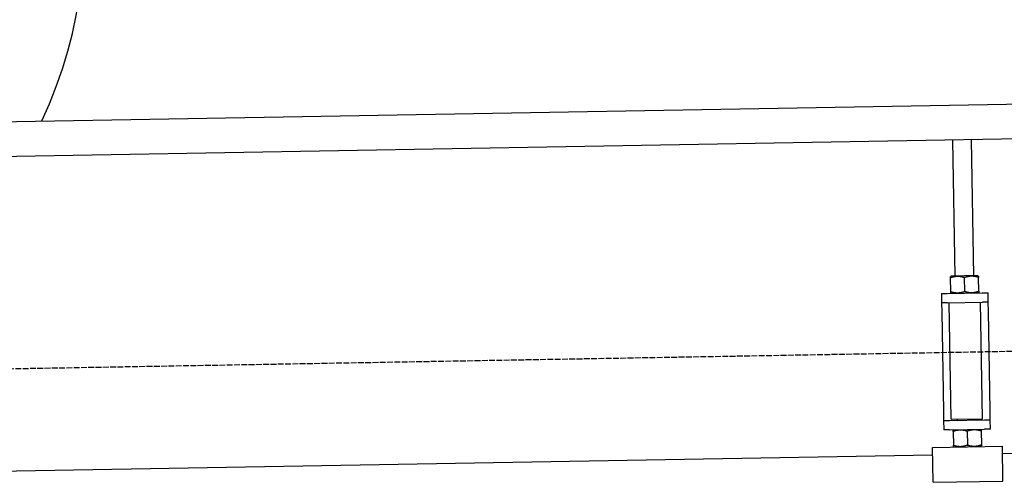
# Model space of a CAD drawing. Extents: x 1073 to 6773, y 5991 to 11616.
# Tile 42 of 58: x 5153 to 5998, y 8047 to 8444. Entities that reach past the tile are written whole.
import ezdxf

# ---------------------------------------------------------------- set-up
doc = ezdxf.new("R2010")
doc.units = 0
doc.linetypes.add('GEN3', pattern=[6.25, 5, -1.25])
doc.layers.get('0').update_dxf_attribs({"linetype": 'CONTINUOUS'})
doc.layers.add('3', color=6, linetype='GEN3')
doc.layers.add('CAR', color=10, linetype='CONTINUOUS')

msp = doc.modelspace()

# ---------------------------------------------------------------- linework, layer by layer
for p, q in [((4651.05, 8348.01), (6015.84, 8371.83)), ((6011.36, 8341.75), (4656.57, 8318.1)), ((5955.41, 8224.06), (5953.37, 8340.74)), ((5971.41, 8224.34), (5969.37, 8341.02)), ((5952.16, 8224), (5951.42, 8223.55)), ((5974.66, 8224.39), (5952.16, 8224)), ((5974.66, 8224.39), (5975.41, 8223.97)), ((5951.64, 8210.69), (5951.44, 8222.48)), ((5963.64, 8210.9), (5963.43, 8222.69)), ((5975.64, 8211.11), (5975.43, 8222.9)), ((5943.67, 8209.05), (5948.67, 8209.14)), ((5943.67, 8209.05), (5943.81, 8201.05)), ((5948.67, 8209.14), (5978.66, 8209.66)), ((5952.42, 8209.2), (5951.66, 8209.62)), ((5974.91, 8209.59), (5975.66, 8210.04)), ((5978.66, 8209.66), (5983.66, 8209.75)), ((5983.8, 8201.75), (5983.66, 8209.75)), ((5948.81, 8201.14), (5943.81, 8201.05)), ((5943.81, 8201.05), (5943.95, 8193.05)), ((5948.81, 8201.14), (5978.8, 8201.66)), ((5952.1, 8101.18), (5950.36, 8201.16)), ((5979, 8101.65), (5977.25, 8201.63)), ((5983.8, 8201.75), (5978.8, 8201.66)), ((5983.94, 8193.75), (5983.8, 8201.75)), ((5943.95, 8193.05), (5945.43, 8108.06)), ((5985.43, 8108.76), (5983.94, 8193.75)), ((5945.43, 8108.06), (5945.57, 8100.07)), ((5985.57, 8100.76), (5985.43, 8108.76)), ((5945.57, 8100.07), (5950.57, 8100.15)), ((5945.57, 8100.07), (5945.71, 8092.07)), ((5950.57, 8100.15), (5980.57, 8100.68)), ((5952.1, 8101.18), (5979, 8101.65)), ((5957.57, 8100.28), (5957.55, 8101.28)), ((5973.57, 8100.55), (5973.55, 8101.55)), ((5980.57, 8100.68), (5985.57, 8100.76)), ((5985.71, 8092.77), (5985.57, 8100.76)), ((5950.71, 8092.15), (5945.71, 8092.07)), ((5950.71, 8092.15), (5980.71, 8092.68)), ((5954.46, 8092.22), (5953.72, 8091.77)), ((5953.74, 8090.7), (5953.94, 8078.91)), ((5965.73, 8090.91), (5965.94, 8079.12)), ((5976.96, 8092.61), (5977.71, 8092.19)), ((5977.73, 8091.12), (5977.94, 8079.33)), ((5985.71, 8092.77), (5980.71, 8092.68)), ((5935.97, 8077.09), (5995.96, 8078.14)), ((5936.5, 8047.1), (5935.97, 8077.09)), ((5954.72, 8077.42), (5953.96, 8077.84)), ((5977.22, 8077.81), (5977.96, 8078.26)), ((5996.49, 8048.15), (5995.96, 8078.14)), ((6241.04, 8075.72), (5996.08, 8071.44)), ((5936.09, 8070.4), (4741.27, 8049.54)), ((5936.5, 8047.1), (5996.49, 8048.15))]:
    msp.add_line(p, q)
for points in [[(5951.44, 8222.48, 0), (5951.44, 8222.51, 0), (5951.44, 8222.53, 0), (5951.44, 8222.55, 0), (5951.43, 8222.58, 0), (5951.43, 8222.6, 0), (5951.43, 8222.62, 0), (5951.43, 8222.64, 0), (5951.43, 8222.67, 0), (5951.43, 8222.69, 0), (5951.43, 8222.71, 0), (5951.43, 8222.73, 0), (5951.43, 8222.75, 0), (5951.43, 8222.77, 0), (5951.43, 8222.79, 0), (5951.43, 8222.81, 0), (5951.43, 8222.83, 0), (5951.43, 8222.85, 0), (5951.43, 8222.87, 0), (5951.43, 8222.89, 0), (5951.43, 8222.9, 0), (5951.43, 8222.92, 0), (5951.43, 8222.94, 0), (5951.43, 8222.96, 0), (5951.43, 8222.98, 0), (5951.43, 8222.99, 0), (5951.43, 8223.01, 0), (5951.43, 8223.02, 0), (5951.43, 8223.04, 0), (5951.43, 8223.06, 0), (5951.43, 8223.07, 0), (5951.43, 8223.09, 0), (5951.43, 8223.1, 0), (5951.43, 8223.12, 0), (5951.43, 8223.13, 0), (5951.42, 8223.15, 0), (5951.42, 8223.16, 0), (5951.42, 8223.17, 0), (5951.42, 8223.19, 0), (5951.42, 8223.2, 0), (5951.42, 8223.21, 0), (5951.42, 8223.22, 0), (5951.42, 8223.24, 0), (5951.42, 8223.25, 0), (5951.42, 8223.26, 0), (5951.42, 8223.27, 0), (5951.42, 8223.28, 0), (5951.42, 8223.3, 0), (5951.42, 8223.31, 0), (5951.42, 8223.32, 0), (5951.42, 8223.33, 0), (5951.42, 8223.34, 0), (5951.42, 8223.35, 0), (5951.42, 8223.36, 0), (5951.42, 8223.37, 0), (5951.42, 8223.38, 0), (5951.42, 8223.38, 0), (5951.42, 8223.39, 0), (5951.42, 8223.4, 0), (5951.42, 8223.41, 0), (5951.42, 8223.42, 0), (5951.42, 8223.43, 0), (5951.42, 8223.43, 0), (5951.42, 8223.44, 0), (5951.42, 8223.45, 0), (5951.42, 8223.45, 0), (5951.42, 8223.46, 0), (5951.42, 8223.47, 0), (5951.42, 8223.47, 0), (5951.42, 8223.48, 0), (5951.42, 8223.48, 0), (5951.42, 8223.49, 0), (5951.42, 8223.5, 0), (5951.42, 8223.5, 0), (5951.42, 8223.51, 0), (5951.42, 8223.51, 0), (5951.42, 8223.51, 0), (5951.42, 8223.52, 0), (5951.42, 8223.52, 0), (5951.42, 8223.53, 0), (5951.42, 8223.53, 0), (5951.42, 8223.53, 0), (5951.42, 8223.54, 0), (5951.42, 8223.54, 0), (5951.42, 8223.54, 0), (5951.42, 8223.54, 0), (5951.42, 8223.54, 0), (5951.42, 8223.55, 0), (5951.42, 8223.55, 0), (5951.42, 8223.55, 0), (5951.42, 8223.55, 0), (5951.42, 8223.55, 0), (5951.42, 8223.55, 0), (5951.42, 8223.55, 0), (5951.42, 8223.55, 0), (5951.42, 8223.55, 0)], [(5963.43, 8222.69, 0), (5963.29, 8222.74, 0), (5963.14, 8222.78, 0), (5963, 8222.82, 0), (5962.86, 8222.87, 0), (5962.72, 8222.91, 0), (5962.58, 8222.95, 0), (5962.44, 8222.98, 0), (5962.3, 8223.02, 0), (5962.17, 8223.06, 0), (5962.03, 8223.09, 0), (5961.9, 8223.12, 0), (5961.76, 8223.16, 0), (5961.63, 8223.19, 0), (5961.5, 8223.22, 0), (5961.37, 8223.25, 0), (5961.24, 8223.27, 0), (5961.11, 8223.3, 0), (5960.98, 8223.33, 0), (5960.85, 8223.35, 0), (5960.73, 8223.37, 0), (5960.6, 8223.4, 0), (5960.47, 8223.42, 0), (5960.35, 8223.44, 0), (5960.23, 8223.46, 0), (5960.1, 8223.48, 0), (5959.98, 8223.5, 0), (5959.86, 8223.51, 0), (5959.73, 8223.53, 0), (5959.61, 8223.54, 0), (5959.49, 8223.56, 0), (5959.37, 8223.57, 0), (5959.25, 8223.58, 0), (5959.13, 8223.6, 0), (5959.01, 8223.61, 0), (5958.89, 8223.62, 0), (5958.77, 8223.62, 0), (5958.65, 8223.63, 0), (5958.53, 8223.64, 0), (5958.42, 8223.64, 0), (5958.3, 8223.65, 0), (5958.18, 8223.65, 0), (5958.06, 8223.66, 0), (5957.94, 8223.66, 0), (5957.83, 8223.66, 0), (5957.71, 8223.66, 0), (5957.59, 8223.66, 0), (5957.48, 8223.66, 0), (5957.36, 8223.66, 0), (5957.24, 8223.65, 0), (5957.12, 8223.65, 0), (5957.01, 8223.65, 0), (5956.89, 8223.64, 0), (5956.77, 8223.63, 0), (5956.65, 8223.63, 0), (5956.54, 8223.62, 0), (5956.42, 8223.61, 0), (5956.3, 8223.6, 0), (5956.18, 8223.59, 0), (5956.06, 8223.58, 0), (5955.95, 8223.56, 0), (5955.83, 8223.55, 0), (5955.71, 8223.54, 0), (5955.59, 8223.52, 0), (5955.47, 8223.5, 0), (5955.35, 8223.49, 0), (5955.23, 8223.47, 0), (5955.11, 8223.45, 0), (5954.98, 8223.43, 0), (5954.86, 8223.41, 0), (5954.74, 8223.38, 0), (5954.62, 8223.36, 0), (5954.49, 8223.34, 0), (5954.37, 8223.31, 0), (5954.24, 8223.29, 0), (5954.12, 8223.26, 0), (5953.99, 8223.23, 0), (5953.87, 8223.2, 0), (5953.74, 8223.17, 0), (5953.61, 8223.14, 0), (5953.48, 8223.11, 0), (5953.35, 8223.07, 0), (5953.22, 8223.04, 0), (5953.09, 8223, 0), (5952.96, 8222.97, 0), (5952.83, 8222.93, 0), (5952.69, 8222.89, 0), (5952.56, 8222.85, 0), (5952.42, 8222.81, 0), (5952.28, 8222.77, 0), (5952.15, 8222.72, 0), (5952.01, 8222.68, 0), (5951.87, 8222.63, 0), (5951.72, 8222.58, 0), (5951.58, 8222.53, 0), (5951.44, 8222.48, 0)], [(5975.43, 8222.9, 0), (5975.29, 8222.95, 0), (5975.14, 8222.99, 0), (5975, 8223.03, 0), (5974.86, 8223.08, 0), (5974.72, 8223.12, 0), (5974.58, 8223.15, 0), (5974.44, 8223.19, 0), (5974.3, 8223.23, 0), (5974.16, 8223.26, 0), (5974.03, 8223.3, 0), (5973.89, 8223.33, 0), (5973.76, 8223.36, 0), (5973.63, 8223.4, 0), (5973.5, 8223.43, 0), (5973.37, 8223.45, 0), (5973.24, 8223.48, 0), (5973.11, 8223.51, 0), (5972.98, 8223.54, 0), (5972.85, 8223.56, 0), (5972.72, 8223.58, 0), (5972.6, 8223.61, 0), (5972.47, 8223.63, 0), (5972.35, 8223.65, 0), (5972.22, 8223.67, 0), (5972.1, 8223.69, 0), (5971.98, 8223.71, 0), (5971.85, 8223.72, 0), (5971.73, 8223.74, 0), (5971.61, 8223.75, 0), (5971.49, 8223.77, 0), (5971.37, 8223.78, 0), (5971.25, 8223.79, 0), (5971.13, 8223.8, 0), (5971.01, 8223.81, 0), (5970.89, 8223.82, 0), (5970.77, 8223.83, 0), (5970.65, 8223.84, 0), (5970.53, 8223.85, 0), (5970.41, 8223.85, 0), (5970.3, 8223.86, 0), (5970.18, 8223.86, 0), (5970.06, 8223.87, 0), (5969.94, 8223.87, 0), (5969.83, 8223.87, 0), (5969.71, 8223.87, 0), (5969.59, 8223.87, 0), (5969.47, 8223.87, 0), (5969.36, 8223.87, 0), (5969.24, 8223.86, 0), (5969.12, 8223.86, 0), (5969, 8223.86, 0), (5968.89, 8223.85, 0), (5968.77, 8223.84, 0), (5968.65, 8223.84, 0), (5968.53, 8223.83, 0), (5968.42, 8223.82, 0), (5968.3, 8223.81, 0), (5968.18, 8223.8, 0), (5968.06, 8223.79, 0), (5967.94, 8223.77, 0), (5967.82, 8223.76, 0), (5967.71, 8223.74, 0), (5967.59, 8223.73, 0), (5967.47, 8223.71, 0), (5967.35, 8223.7, 0), (5967.23, 8223.68, 0), (5967.1, 8223.66, 0), (5966.98, 8223.64, 0), (5966.86, 8223.62, 0), (5966.74, 8223.59, 0), (5966.62, 8223.57, 0), (5966.49, 8223.55, 0), (5966.37, 8223.52, 0), (5966.24, 8223.5, 0), (5966.12, 8223.47, 0), (5965.99, 8223.44, 0), (5965.87, 8223.41, 0), (5965.74, 8223.38, 0), (5965.61, 8223.35, 0), (5965.48, 8223.32, 0), (5965.35, 8223.28, 0), (5965.22, 8223.25, 0), (5965.09, 8223.21, 0), (5964.96, 8223.18, 0), (5964.82, 8223.14, 0), (5964.69, 8223.1, 0), (5964.56, 8223.06, 0), (5964.42, 8223.02, 0), (5964.28, 8222.97, 0), (5964.14, 8222.93, 0), (5964, 8222.89, 0), (5963.86, 8222.84, 0), (5963.72, 8222.79, 0), (5963.58, 8222.74, 0), (5963.43, 8222.69, 0)], [(5975.41, 8223.97, 0), (5975.41, 8223.97, 0), (5975.41, 8223.97, 0), (5975.41, 8223.97, 0), (5975.41, 8223.97, 0), (5975.41, 8223.97, 0), (5975.41, 8223.97, 0), (5975.41, 8223.97, 0), (5975.41, 8223.97, 0), (5975.41, 8223.96, 0), (5975.41, 8223.96, 0), (5975.41, 8223.96, 0), (5975.41, 8223.96, 0), (5975.41, 8223.95, 0), (5975.41, 8223.95, 0), (5975.41, 8223.95, 0), (5975.41, 8223.94, 0), (5975.41, 8223.94, 0), (5975.41, 8223.94, 0), (5975.41, 8223.93, 0), (5975.41, 8223.93, 0), (5975.41, 8223.92, 0), (5975.42, 8223.92, 0), (5975.42, 8223.91, 0), (5975.42, 8223.91, 0), (5975.42, 8223.9, 0), (5975.42, 8223.9, 0), (5975.42, 8223.89, 0), (5975.42, 8223.89, 0), (5975.42, 8223.88, 0), (5975.42, 8223.87, 0), (5975.42, 8223.87, 0), (5975.42, 8223.86, 0), (5975.42, 8223.85, 0), (5975.42, 8223.84, 0), (5975.42, 8223.84, 0), (5975.42, 8223.83, 0), (5975.42, 8223.82, 0), (5975.42, 8223.81, 0), (5975.42, 8223.8, 0), (5975.42, 8223.79, 0), (5975.42, 8223.78, 0), (5975.42, 8223.78, 0), (5975.42, 8223.77, 0), (5975.42, 8223.76, 0), (5975.42, 8223.75, 0), (5975.42, 8223.74, 0), (5975.42, 8223.72, 0), (5975.42, 8223.71, 0), (5975.42, 8223.7, 0), (5975.42, 8223.69, 0), (5975.42, 8223.68, 0), (5975.42, 8223.67, 0), (5975.42, 8223.66, 0), (5975.42, 8223.64, 0), (5975.42, 8223.63, 0), (5975.42, 8223.62, 0), (5975.42, 8223.61, 0), (5975.42, 8223.59, 0), (5975.42, 8223.58, 0), (5975.42, 8223.56, 0), (5975.42, 8223.55, 0), (5975.42, 8223.54, 0), (5975.42, 8223.52, 0), (5975.42, 8223.51, 0), (5975.42, 8223.49, 0), (5975.42, 8223.48, 0), (5975.42, 8223.46, 0), (5975.42, 8223.44, 0), (5975.42, 8223.43, 0), (5975.42, 8223.41, 0), (5975.42, 8223.39, 0), (5975.42, 8223.38, 0), (5975.42, 8223.36, 0), (5975.43, 8223.34, 0), (5975.43, 8223.32, 0), (5975.43, 8223.31, 0), (5975.43, 8223.29, 0), (5975.43, 8223.27, 0), (5975.43, 8223.25, 0), (5975.43, 8223.23, 0), (5975.43, 8223.21, 0), (5975.43, 8223.19, 0), (5975.43, 8223.17, 0), (5975.43, 8223.15, 0), (5975.43, 8223.13, 0), (5975.43, 8223.11, 0), (5975.43, 8223.09, 0), (5975.43, 8223.06, 0), (5975.43, 8223.04, 0), (5975.43, 8223.02, 0), (5975.43, 8223, 0), (5975.43, 8222.97, 0), (5975.43, 8222.95, 0), (5975.43, 8222.93, 0), (5975.43, 8222.9, 0)], [(5951.64, 8210.69, 0), (5951.79, 8210.65, 0), (5951.93, 8210.6, 0), (5952.08, 8210.56, 0), (5952.22, 8210.52, 0), (5952.36, 8210.48, 0), (5952.5, 8210.44, 0), (5952.64, 8210.4, 0), (5952.77, 8210.37, 0), (5952.91, 8210.33, 0), (5953.05, 8210.3, 0), (5953.18, 8210.26, 0), (5953.31, 8210.23, 0), (5953.45, 8210.2, 0), (5953.58, 8210.17, 0), (5953.71, 8210.14, 0), (5953.84, 8210.11, 0), (5953.97, 8210.09, 0), (5954.1, 8210.06, 0), (5954.22, 8210.03, 0), (5954.35, 8210.01, 0), (5954.48, 8209.99, 0), (5954.6, 8209.97, 0), (5954.73, 8209.95, 0), (5954.85, 8209.93, 0), (5954.98, 8209.91, 0), (5955.1, 8209.89, 0), (5955.22, 8209.87, 0), (5955.34, 8209.86, 0), (5955.46, 8209.84, 0), (5955.59, 8209.83, 0), (5955.71, 8209.81, 0), (5955.83, 8209.8, 0), (5955.95, 8209.79, 0), (5956.07, 8209.78, 0), (5956.19, 8209.77, 0), (5956.31, 8209.76, 0), (5956.42, 8209.75, 0), (5956.54, 8209.75, 0), (5956.66, 8209.74, 0), (5956.78, 8209.74, 0), (5956.9, 8209.73, 0), (5957.01, 8209.73, 0), (5957.13, 8209.73, 0), (5957.25, 8209.72, 0), (5957.37, 8209.72, 0), (5957.48, 8209.72, 0), (5957.6, 8209.73, 0), (5957.72, 8209.73, 0), (5957.84, 8209.73, 0), (5957.95, 8209.73, 0), (5958.07, 8209.74, 0), (5958.19, 8209.74, 0), (5958.31, 8209.75, 0), (5958.42, 8209.76, 0), (5958.54, 8209.77, 0), (5958.66, 8209.78, 0), (5958.78, 8209.79, 0), (5958.89, 8209.8, 0), (5959.01, 8209.81, 0), (5959.13, 8209.82, 0), (5959.25, 8209.84, 0), (5959.37, 8209.85, 0), (5959.49, 8209.87, 0), (5959.61, 8209.88, 0), (5959.73, 8209.9, 0), (5959.85, 8209.92, 0), (5959.97, 8209.94, 0), (5960.09, 8209.96, 0), (5960.21, 8209.98, 0), (5960.34, 8210, 0), (5960.46, 8210.02, 0), (5960.58, 8210.05, 0), (5960.71, 8210.07, 0), (5960.83, 8210.1, 0), (5960.96, 8210.13, 0), (5961.08, 8210.15, 0), (5961.21, 8210.18, 0), (5961.34, 8210.21, 0), (5961.47, 8210.24, 0), (5961.59, 8210.28, 0), (5961.72, 8210.31, 0), (5961.85, 8210.35, 0), (5961.99, 8210.38, 0), (5962.12, 8210.42, 0), (5962.25, 8210.46, 0), (5962.38, 8210.5, 0), (5962.52, 8210.54, 0), (5962.66, 8210.58, 0), (5962.79, 8210.62, 0), (5962.93, 8210.66, 0), (5963.07, 8210.71, 0), (5963.21, 8210.76, 0), (5963.35, 8210.8, 0), (5963.5, 8210.85, 0), (5963.64, 8210.9, 0)], [(5951.66, 8209.62, 0), (5951.66, 8209.62, 0), (5951.66, 8209.62, 0), (5951.66, 8209.62, 0), (5951.66, 8209.62, 0), (5951.66, 8209.62, 0), (5951.66, 8209.63, 0), (5951.66, 8209.63, 0), (5951.66, 8209.63, 0), (5951.66, 8209.63, 0), (5951.66, 8209.63, 0), (5951.66, 8209.64, 0), (5951.66, 8209.64, 0), (5951.66, 8209.64, 0), (5951.66, 8209.64, 0), (5951.66, 8209.65, 0), (5951.66, 8209.65, 0), (5951.66, 8209.65, 0), (5951.66, 8209.66, 0), (5951.66, 8209.66, 0), (5951.66, 8209.67, 0), (5951.66, 8209.67, 0), (5951.66, 8209.68, 0), (5951.66, 8209.68, 0), (5951.66, 8209.69, 0), (5951.66, 8209.69, 0), (5951.66, 8209.7, 0), (5951.66, 8209.7, 0), (5951.66, 8209.71, 0), (5951.66, 8209.72, 0), (5951.66, 8209.72, 0), (5951.66, 8209.73, 0), (5951.66, 8209.74, 0), (5951.66, 8209.74, 0), (5951.66, 8209.75, 0), (5951.66, 8209.76, 0), (5951.66, 8209.77, 0), (5951.66, 8209.77, 0), (5951.66, 8209.78, 0), (5951.66, 8209.79, 0), (5951.66, 8209.8, 0), (5951.66, 8209.81, 0), (5951.66, 8209.82, 0), (5951.66, 8209.83, 0), (5951.66, 8209.84, 0), (5951.66, 8209.85, 0), (5951.66, 8209.86, 0), (5951.66, 8209.87, 0), (5951.66, 8209.88, 0), (5951.66, 8209.89, 0), (5951.66, 8209.9, 0), (5951.66, 8209.91, 0), (5951.66, 8209.93, 0), (5951.66, 8209.94, 0), (5951.66, 8209.95, 0), (5951.65, 8209.96, 0), (5951.65, 8209.98, 0), (5951.65, 8209.99, 0), (5951.65, 8210, 0), (5951.65, 8210.02, 0), (5951.65, 8210.03, 0), (5951.65, 8210.04, 0), (5951.65, 8210.06, 0), (5951.65, 8210.07, 0), (5951.65, 8210.09, 0), (5951.65, 8210.1, 0), (5951.65, 8210.12, 0), (5951.65, 8210.14, 0), (5951.65, 8210.15, 0), (5951.65, 8210.17, 0), (5951.65, 8210.18, 0), (5951.65, 8210.2, 0), (5951.65, 8210.22, 0), (5951.65, 8210.24, 0), (5951.65, 8210.25, 0), (5951.65, 8210.27, 0), (5951.65, 8210.29, 0), (5951.65, 8210.31, 0), (5951.65, 8210.33, 0), (5951.65, 8210.35, 0), (5951.65, 8210.37, 0), (5951.65, 8210.38, 0), (5951.65, 8210.4, 0), (5951.65, 8210.43, 0), (5951.65, 8210.45, 0), (5951.65, 8210.47, 0), (5951.65, 8210.49, 0), (5951.65, 8210.51, 0), (5951.65, 8210.53, 0), (5951.64, 8210.55, 0), (5951.64, 8210.58, 0), (5951.64, 8210.6, 0), (5951.64, 8210.62, 0), (5951.64, 8210.65, 0), (5951.64, 8210.67, 0), (5951.64, 8210.69, 0)], [(5963.64, 8210.9, 0), (5963.79, 8210.86, 0), (5963.93, 8210.81, 0), (5964.07, 8210.77, 0), (5964.22, 8210.73, 0), (5964.36, 8210.69, 0), (5964.5, 8210.65, 0), (5964.64, 8210.61, 0), (5964.77, 8210.57, 0), (5964.91, 8210.54, 0), (5965.04, 8210.5, 0), (5965.18, 8210.47, 0), (5965.31, 8210.44, 0), (5965.45, 8210.41, 0), (5965.58, 8210.38, 0), (5965.71, 8210.35, 0), (5965.84, 8210.32, 0), (5965.97, 8210.29, 0), (5966.09, 8210.27, 0), (5966.22, 8210.24, 0), (5966.35, 8210.22, 0), (5966.48, 8210.2, 0), (5966.6, 8210.18, 0), (5966.73, 8210.15, 0), (5966.85, 8210.14, 0), (5966.97, 8210.12, 0), (5967.1, 8210.1, 0), (5967.22, 8210.08, 0), (5967.34, 8210.07, 0), (5967.46, 8210.05, 0), (5967.58, 8210.04, 0), (5967.7, 8210.02, 0), (5967.83, 8210.01, 0), (5967.95, 8210, 0), (5968.06, 8209.99, 0), (5968.18, 8209.98, 0), (5968.3, 8209.97, 0), (5968.42, 8209.96, 0), (5968.54, 8209.96, 0), (5968.66, 8209.95, 0), (5968.78, 8209.95, 0), (5968.89, 8209.94, 0), (5969.01, 8209.94, 0), (5969.13, 8209.94, 0), (5969.25, 8209.93, 0), (5969.37, 8209.93, 0), (5969.48, 8209.93, 0), (5969.6, 8209.94, 0), (5969.72, 8209.94, 0), (5969.83, 8209.94, 0), (5969.95, 8209.94, 0), (5970.07, 8209.95, 0), (5970.19, 8209.95, 0), (5970.3, 8209.96, 0), (5970.42, 8209.97, 0), (5970.54, 8209.98, 0), (5970.66, 8209.99, 0), (5970.77, 8210, 0), (5970.89, 8210.01, 0), (5971.01, 8210.02, 0), (5971.13, 8210.03, 0), (5971.25, 8210.04, 0), (5971.37, 8210.06, 0), (5971.49, 8210.07, 0), (5971.61, 8210.09, 0), (5971.73, 8210.11, 0), (5971.85, 8210.13, 0), (5971.97, 8210.15, 0), (5972.09, 8210.17, 0), (5972.21, 8210.19, 0), (5972.34, 8210.21, 0), (5972.46, 8210.23, 0), (5972.58, 8210.26, 0), (5972.71, 8210.28, 0), (5972.83, 8210.31, 0), (5972.96, 8210.34, 0), (5973.08, 8210.36, 0), (5973.21, 8210.39, 0), (5973.34, 8210.42, 0), (5973.46, 8210.45, 0), (5973.59, 8210.49, 0), (5973.72, 8210.52, 0), (5973.85, 8210.55, 0), (5973.98, 8210.59, 0), (5974.12, 8210.63, 0), (5974.25, 8210.67, 0), (5974.38, 8210.7, 0), (5974.52, 8210.74, 0), (5974.65, 8210.79, 0), (5974.79, 8210.83, 0), (5974.93, 8210.87, 0), (5975.07, 8210.92, 0), (5975.21, 8210.97, 0), (5975.35, 8211.01, 0), (5975.49, 8211.06, 0), (5975.64, 8211.11, 0)], [(5975.64, 8211.11, 0), (5975.64, 8211.09, 0), (5975.64, 8211.06, 0), (5975.64, 8211.04, 0), (5975.64, 8211.02, 0), (5975.64, 8211, 0), (5975.64, 8210.97, 0), (5975.64, 8210.95, 0), (5975.64, 8210.93, 0), (5975.64, 8210.91, 0), (5975.64, 8210.89, 0), (5975.64, 8210.86, 0), (5975.64, 8210.84, 0), (5975.64, 8210.82, 0), (5975.64, 8210.8, 0), (5975.64, 8210.78, 0), (5975.64, 8210.76, 0), (5975.65, 8210.75, 0), (5975.65, 8210.73, 0), (5975.65, 8210.71, 0), (5975.65, 8210.69, 0), (5975.65, 8210.67, 0), (5975.65, 8210.65, 0), (5975.65, 8210.64, 0), (5975.65, 8210.62, 0), (5975.65, 8210.6, 0), (5975.65, 8210.59, 0), (5975.65, 8210.57, 0), (5975.65, 8210.55, 0), (5975.65, 8210.54, 0), (5975.65, 8210.52, 0), (5975.65, 8210.51, 0), (5975.65, 8210.49, 0), (5975.65, 8210.48, 0), (5975.65, 8210.46, 0), (5975.65, 8210.45, 0), (5975.65, 8210.44, 0), (5975.65, 8210.42, 0), (5975.65, 8210.41, 0), (5975.65, 8210.4, 0), (5975.65, 8210.38, 0), (5975.65, 8210.37, 0), (5975.65, 8210.36, 0), (5975.65, 8210.35, 0), (5975.65, 8210.33, 0), (5975.65, 8210.32, 0), (5975.65, 8210.31, 0), (5975.65, 8210.3, 0), (5975.65, 8210.29, 0), (5975.65, 8210.28, 0), (5975.65, 8210.27, 0), (5975.65, 8210.26, 0), (5975.65, 8210.25, 0), (5975.65, 8210.24, 0), (5975.65, 8210.23, 0), (5975.65, 8210.22, 0), (5975.65, 8210.21, 0), (5975.65, 8210.2, 0), (5975.65, 8210.19, 0), (5975.65, 8210.19, 0), (5975.65, 8210.18, 0), (5975.66, 8210.17, 0), (5975.66, 8210.16, 0), (5975.66, 8210.15, 0), (5975.66, 8210.15, 0), (5975.66, 8210.14, 0), (5975.66, 8210.13, 0), (5975.66, 8210.13, 0), (5975.66, 8210.12, 0), (5975.66, 8210.12, 0), (5975.66, 8210.11, 0), (5975.66, 8210.1, 0), (5975.66, 8210.1, 0), (5975.66, 8210.09, 0), (5975.66, 8210.09, 0), (5975.66, 8210.09, 0), (5975.66, 8210.08, 0), (5975.66, 8210.08, 0), (5975.66, 8210.07, 0), (5975.66, 8210.07, 0), (5975.66, 8210.07, 0), (5975.66, 8210.06, 0), (5975.66, 8210.06, 0), (5975.66, 8210.06, 0), (5975.66, 8210.05, 0), (5975.66, 8210.05, 0), (5975.66, 8210.05, 0), (5975.66, 8210.05, 0), (5975.66, 8210.05, 0), (5975.66, 8210.04, 0), (5975.66, 8210.04, 0), (5975.66, 8210.04, 0), (5975.66, 8210.04, 0), (5975.66, 8210.04, 0), (5975.66, 8210.04, 0), (5975.66, 8210.04, 0)], [(5953.74, 8090.7, 0), (5953.74, 8090.73, 0), (5953.74, 8090.75, 0), (5953.74, 8090.77, 0), (5953.74, 8090.8, 0), (5953.73, 8090.82, 0), (5953.73, 8090.84, 0), (5953.73, 8090.86, 0), (5953.73, 8090.89, 0), (5953.73, 8090.91, 0), (5953.73, 8090.93, 0), (5953.73, 8090.95, 0), (5953.73, 8090.97, 0), (5953.73, 8090.99, 0), (5953.73, 8091.01, 0), (5953.73, 8091.03, 0), (5953.73, 8091.05, 0), (5953.73, 8091.07, 0), (5953.73, 8091.09, 0), (5953.73, 8091.11, 0), (5953.73, 8091.12, 0), (5953.73, 8091.14, 0), (5953.73, 8091.16, 0), (5953.73, 8091.18, 0), (5953.73, 8091.2, 0), (5953.73, 8091.21, 0), (5953.73, 8091.23, 0), (5953.73, 8091.24, 0), (5953.73, 8091.26, 0), (5953.73, 8091.28, 0), (5953.73, 8091.29, 0), (5953.73, 8091.31, 0), (5953.73, 8091.32, 0), (5953.73, 8091.34, 0), (5953.73, 8091.35, 0), (5953.73, 8091.37, 0), (5953.72, 8091.38, 0), (5953.72, 8091.39, 0), (5953.72, 8091.41, 0), (5953.72, 8091.42, 0), (5953.72, 8091.43, 0), (5953.72, 8091.44, 0), (5953.72, 8091.46, 0), (5953.72, 8091.47, 0), (5953.72, 8091.48, 0), (5953.72, 8091.49, 0), (5953.72, 8091.5, 0), (5953.72, 8091.52, 0), (5953.72, 8091.53, 0), (5953.72, 8091.54, 0), (5953.72, 8091.55, 0), (5953.72, 8091.56, 0), (5953.72, 8091.57, 0), (5953.72, 8091.58, 0), (5953.72, 8091.59, 0), (5953.72, 8091.6, 0), (5953.72, 8091.6, 0), (5953.72, 8091.61, 0), (5953.72, 8091.62, 0), (5953.72, 8091.63, 0), (5953.72, 8091.64, 0), (5953.72, 8091.65, 0), (5953.72, 8091.65, 0), (5953.72, 8091.66, 0), (5953.72, 8091.67, 0), (5953.72, 8091.67, 0), (5953.72, 8091.68, 0), (5953.72, 8091.69, 0), (5953.72, 8091.69, 0), (5953.72, 8091.7, 0), (5953.72, 8091.7, 0), (5953.72, 8091.71, 0), (5953.72, 8091.72, 0), (5953.72, 8091.72, 0), (5953.72, 8091.73, 0), (5953.72, 8091.73, 0), (5953.72, 8091.73, 0), (5953.72, 8091.74, 0), (5953.72, 8091.74, 0), (5953.72, 8091.75, 0), (5953.72, 8091.75, 0), (5953.72, 8091.75, 0), (5953.72, 8091.76, 0), (5953.72, 8091.76, 0), (5953.72, 8091.76, 0), (5953.72, 8091.76, 0), (5953.72, 8091.76, 0), (5953.72, 8091.77, 0), (5953.72, 8091.77, 0), (5953.72, 8091.77, 0), (5953.72, 8091.77, 0), (5953.72, 8091.77, 0), (5953.72, 8091.77, 0), (5953.72, 8091.77, 0), (5953.72, 8091.77, 0), (5953.72, 8091.77, 0)], [(5965.73, 8090.91, 0), (5965.59, 8090.96, 0), (5965.44, 8091, 0), (5965.3, 8091.04, 0), (5965.16, 8091.09, 0), (5965.02, 8091.13, 0), (5964.88, 8091.17, 0), (5964.74, 8091.2, 0), (5964.6, 8091.24, 0), (5964.47, 8091.28, 0), (5964.33, 8091.31, 0), (5964.2, 8091.34, 0), (5964.06, 8091.38, 0), (5963.93, 8091.41, 0), (5963.8, 8091.44, 0), (5963.67, 8091.47, 0), (5963.54, 8091.49, 0), (5963.41, 8091.52, 0), (5963.28, 8091.55, 0), (5963.15, 8091.57, 0), (5963.03, 8091.59, 0), (5962.9, 8091.62, 0), (5962.77, 8091.64, 0), (5962.65, 8091.66, 0), (5962.53, 8091.68, 0), (5962.4, 8091.7, 0), (5962.28, 8091.72, 0), (5962.16, 8091.73, 0), (5962.03, 8091.75, 0), (5961.91, 8091.76, 0), (5961.79, 8091.78, 0), (5961.67, 8091.79, 0), (5961.55, 8091.8, 0), (5961.43, 8091.82, 0), (5961.31, 8091.83, 0), (5961.19, 8091.84, 0), (5961.07, 8091.84, 0), (5960.95, 8091.85, 0), (5960.83, 8091.86, 0), (5960.72, 8091.86, 0), (5960.6, 8091.87, 0), (5960.48, 8091.87, 0), (5960.36, 8091.88, 0), (5960.25, 8091.88, 0), (5960.13, 8091.88, 0), (5960.01, 8091.88, 0), (5959.89, 8091.88, 0), (5959.78, 8091.88, 0), (5959.66, 8091.88, 0), (5959.54, 8091.87, 0), (5959.42, 8091.87, 0), (5959.31, 8091.87, 0), (5959.19, 8091.86, 0), (5959.07, 8091.85, 0), (5958.95, 8091.85, 0), (5958.84, 8091.84, 0), (5958.72, 8091.83, 0), (5958.6, 8091.82, 0), (5958.48, 8091.81, 0), (5958.36, 8091.8, 0), (5958.25, 8091.78, 0), (5958.13, 8091.77, 0), (5958.01, 8091.76, 0), (5957.89, 8091.74, 0), (5957.77, 8091.72, 0), (5957.65, 8091.71, 0), (5957.53, 8091.69, 0), (5957.41, 8091.67, 0), (5957.28, 8091.65, 0), (5957.16, 8091.63, 0), (5957.04, 8091.61, 0), (5956.92, 8091.58, 0), (5956.79, 8091.56, 0), (5956.67, 8091.53, 0), (5956.55, 8091.51, 0), (5956.42, 8091.48, 0), (5956.29, 8091.45, 0), (5956.17, 8091.42, 0), (5956.04, 8091.39, 0), (5955.91, 8091.36, 0), (5955.78, 8091.33, 0), (5955.65, 8091.29, 0), (5955.52, 8091.26, 0), (5955.39, 8091.22, 0), (5955.26, 8091.19, 0), (5955.13, 8091.15, 0), (5954.99, 8091.11, 0), (5954.86, 8091.07, 0), (5954.72, 8091.03, 0), (5954.58, 8090.99, 0), (5954.45, 8090.94, 0), (5954.31, 8090.9, 0), (5954.17, 8090.85, 0), (5954.02, 8090.8, 0), (5953.88, 8090.75, 0), (5953.74, 8090.7, 0)], [(5977.73, 8091.12, 0), (5977.59, 8091.17, 0), (5977.44, 8091.21, 0), (5977.3, 8091.25, 0), (5977.16, 8091.3, 0), (5977.02, 8091.34, 0), (5976.88, 8091.37, 0), (5976.74, 8091.41, 0), (5976.6, 8091.45, 0), (5976.46, 8091.48, 0), (5976.33, 8091.52, 0), (5976.19, 8091.55, 0), (5976.06, 8091.58, 0), (5975.93, 8091.62, 0), (5975.8, 8091.65, 0), (5975.67, 8091.68, 0), (5975.54, 8091.7, 0), (5975.41, 8091.73, 0), (5975.28, 8091.76, 0), (5975.15, 8091.78, 0), (5975.02, 8091.8, 0), (5974.9, 8091.83, 0), (5974.77, 8091.85, 0), (5974.65, 8091.87, 0), (5974.52, 8091.89, 0), (5974.4, 8091.91, 0), (5974.28, 8091.93, 0), (5974.15, 8091.94, 0), (5974.03, 8091.96, 0), (5973.91, 8091.97, 0), (5973.79, 8091.99, 0), (5973.67, 8092, 0), (5973.55, 8092.01, 0), (5973.43, 8092.02, 0), (5973.31, 8092.04, 0), (5973.19, 8092.04, 0), (5973.07, 8092.05, 0), (5972.95, 8092.06, 0), (5972.83, 8092.07, 0), (5972.71, 8092.07, 0), (5972.6, 8092.08, 0), (5972.48, 8092.08, 0), (5972.36, 8092.09, 0), (5972.24, 8092.09, 0), (5972.13, 8092.09, 0), (5972.01, 8092.09, 0), (5971.89, 8092.09, 0), (5971.77, 8092.09, 0), (5971.66, 8092.09, 0), (5971.54, 8092.08, 0), (5971.42, 8092.08, 0), (5971.3, 8092.08, 0), (5971.19, 8092.07, 0), (5971.07, 8092.06, 0), (5970.95, 8092.06, 0), (5970.83, 8092.05, 0), (5970.72, 8092.04, 0), (5970.6, 8092.03, 0), (5970.48, 8092.02, 0), (5970.36, 8092.01, 0), (5970.24, 8091.99, 0), (5970.12, 8091.98, 0), (5970.01, 8091.96, 0), (5969.89, 8091.95, 0), (5969.77, 8091.93, 0), (5969.65, 8091.92, 0), (5969.53, 8091.9, 0), (5969.4, 8091.88, 0), (5969.28, 8091.86, 0), (5969.16, 8091.84, 0), (5969.04, 8091.81, 0), (5968.92, 8091.79, 0), (5968.79, 8091.77, 0), (5968.67, 8091.74, 0), (5968.54, 8091.72, 0), (5968.42, 8091.69, 0), (5968.29, 8091.66, 0), (5968.17, 8091.63, 0), (5968.04, 8091.6, 0), (5967.91, 8091.57, 0), (5967.78, 8091.54, 0), (5967.65, 8091.5, 0), (5967.52, 8091.47, 0), (5967.39, 8091.43, 0), (5967.26, 8091.4, 0), (5967.12, 8091.36, 0), (5966.99, 8091.32, 0), (5966.86, 8091.28, 0), (5966.72, 8091.24, 0), (5966.58, 8091.19, 0), (5966.44, 8091.15, 0), (5966.3, 8091.11, 0), (5966.16, 8091.06, 0), (5966.02, 8091.01, 0), (5965.88, 8090.96, 0), (5965.73, 8090.91, 0)], [(5977.71, 8092.19, 0), (5977.71, 8092.19, 0), (5977.71, 8092.19, 0), (5977.71, 8092.19, 0), (5977.71, 8092.19, 0), (5977.71, 8092.19, 0), (5977.71, 8092.19, 0), (5977.71, 8092.19, 0), (5977.71, 8092.19, 0), (5977.71, 8092.18, 0), (5977.71, 8092.18, 0), (5977.71, 8092.18, 0), (5977.71, 8092.18, 0), (5977.71, 8092.17, 0), (5977.71, 8092.17, 0), (5977.71, 8092.17, 0), (5977.71, 8092.16, 0), (5977.71, 8092.16, 0), (5977.71, 8092.16, 0), (5977.72, 8092.15, 0), (5977.72, 8092.15, 0), (5977.72, 8092.14, 0), (5977.72, 8092.14, 0), (5977.72, 8092.13, 0), (5977.72, 8092.13, 0), (5977.72, 8092.12, 0), (5977.72, 8092.12, 0), (5977.72, 8092.11, 0), (5977.72, 8092.11, 0), (5977.72, 8092.1, 0), (5977.72, 8092.09, 0), (5977.72, 8092.09, 0), (5977.72, 8092.08, 0), (5977.72, 8092.07, 0), (5977.72, 8092.06, 0), (5977.72, 8092.06, 0), (5977.72, 8092.05, 0), (5977.72, 8092.04, 0), (5977.72, 8092.03, 0), (5977.72, 8092.02, 0), (5977.72, 8092.01, 0), (5977.72, 8092.01, 0), (5977.72, 8092, 0), (5977.72, 8091.99, 0), (5977.72, 8091.98, 0), (5977.72, 8091.97, 0), (5977.72, 8091.96, 0), (5977.72, 8091.94, 0), (5977.72, 8091.93, 0), (5977.72, 8091.92, 0), (5977.72, 8091.91, 0), (5977.72, 8091.9, 0), (5977.72, 8091.89, 0), (5977.72, 8091.88, 0), (5977.72, 8091.86, 0), (5977.72, 8091.85, 0), (5977.72, 8091.84, 0), (5977.72, 8091.83, 0), (5977.72, 8091.81, 0), (5977.72, 8091.8, 0), (5977.72, 8091.78, 0), (5977.72, 8091.77, 0), (5977.72, 8091.76, 0), (5977.72, 8091.74, 0), (5977.72, 8091.73, 0), (5977.72, 8091.71, 0), (5977.72, 8091.7, 0), (5977.72, 8091.68, 0), (5977.72, 8091.66, 0), (5977.72, 8091.65, 0), (5977.72, 8091.63, 0), (5977.72, 8091.61, 0), (5977.72, 8091.6, 0), (5977.73, 8091.58, 0), (5977.73, 8091.56, 0), (5977.73, 8091.54, 0), (5977.73, 8091.53, 0), (5977.73, 8091.51, 0), (5977.73, 8091.49, 0), (5977.73, 8091.47, 0), (5977.73, 8091.45, 0), (5977.73, 8091.43, 0), (5977.73, 8091.41, 0), (5977.73, 8091.39, 0), (5977.73, 8091.37, 0), (5977.73, 8091.35, 0), (5977.73, 8091.33, 0), (5977.73, 8091.31, 0), (5977.73, 8091.28, 0), (5977.73, 8091.26, 0), (5977.73, 8091.24, 0), (5977.73, 8091.22, 0), (5977.73, 8091.19, 0), (5977.73, 8091.17, 0), (5977.73, 8091.15, 0), (5977.73, 8091.12, 0)], [(5953.94, 8078.91, 0), (5954.09, 8078.87, 0), (5954.23, 8078.82, 0), (5954.38, 8078.78, 0), (5954.52, 8078.74, 0), (5954.66, 8078.7, 0), (5954.8, 8078.66, 0), (5954.94, 8078.62, 0), (5955.08, 8078.59, 0), (5955.21, 8078.55, 0), (5955.35, 8078.52, 0), (5955.48, 8078.48, 0), (5955.61, 8078.45, 0), (5955.75, 8078.42, 0), (5955.88, 8078.39, 0), (5956.01, 8078.36, 0), (5956.14, 8078.33, 0), (5956.27, 8078.31, 0), (5956.4, 8078.28, 0), (5956.52, 8078.25, 0), (5956.65, 8078.23, 0), (5956.78, 8078.21, 0), (5956.9, 8078.19, 0), (5957.03, 8078.17, 0), (5957.15, 8078.15, 0), (5957.28, 8078.13, 0), (5957.4, 8078.11, 0), (5957.52, 8078.09, 0), (5957.64, 8078.08, 0), (5957.76, 8078.06, 0), (5957.89, 8078.05, 0), (5958.01, 8078.03, 0), (5958.13, 8078.02, 0), (5958.25, 8078.01, 0), (5958.37, 8078, 0), (5958.49, 8077.99, 0), (5958.61, 8077.98, 0), (5958.72, 8077.97, 0), (5958.84, 8077.97, 0), (5958.96, 8077.96, 0), (5959.08, 8077.96, 0), (5959.2, 8077.95, 0), (5959.31, 8077.95, 0), (5959.43, 8077.95, 0), (5959.55, 8077.95, 0), (5959.67, 8077.94, 0), (5959.78, 8077.94, 0), (5959.9, 8077.95, 0), (5960.02, 8077.95, 0), (5960.14, 8077.95, 0), (5960.25, 8077.95, 0), (5960.37, 8077.96, 0), (5960.49, 8077.96, 0), (5960.61, 8077.97, 0), (5960.72, 8077.98, 0), (5960.84, 8077.99, 0), (5960.96, 8078, 0), (5961.08, 8078.01, 0), (5961.19, 8078.02, 0), (5961.31, 8078.03, 0), (5961.43, 8078.04, 0), (5961.55, 8078.06, 0), (5961.67, 8078.07, 0), (5961.79, 8078.09, 0), (5961.91, 8078.1, 0), (5962.03, 8078.12, 0), (5962.15, 8078.14, 0), (5962.27, 8078.16, 0), (5962.39, 8078.18, 0), (5962.51, 8078.2, 0), (5962.64, 8078.22, 0), (5962.76, 8078.24, 0), (5962.88, 8078.27, 0), (5963.01, 8078.29, 0), (5963.13, 8078.32, 0), (5963.26, 8078.35, 0), (5963.38, 8078.37, 0), (5963.51, 8078.4, 0), (5963.64, 8078.43, 0), (5963.77, 8078.47, 0), (5963.89, 8078.5, 0), (5964.02, 8078.53, 0), (5964.15, 8078.57, 0), (5964.29, 8078.6, 0), (5964.42, 8078.64, 0), (5964.55, 8078.68, 0), (5964.69, 8078.72, 0), (5964.82, 8078.76, 0), (5964.96, 8078.8, 0), (5965.09, 8078.84, 0), (5965.23, 8078.88, 0), (5965.37, 8078.93, 0), (5965.51, 8078.98, 0), (5965.65, 8079.02, 0), (5965.8, 8079.07, 0), (5965.94, 8079.12, 0)], [(5953.96, 8077.84, 0), (5953.96, 8077.84, 0), (5953.96, 8077.84, 0), (5953.96, 8077.84, 0), (5953.96, 8077.84, 0), (5953.96, 8077.84, 0), (5953.96, 8077.85, 0), (5953.96, 8077.85, 0), (5953.96, 8077.85, 0), (5953.96, 8077.85, 0), (5953.96, 8077.85, 0), (5953.96, 8077.86, 0), (5953.96, 8077.86, 0), (5953.96, 8077.86, 0), (5953.96, 8077.86, 0), (5953.96, 8077.87, 0), (5953.96, 8077.87, 0), (5953.96, 8077.87, 0), (5953.96, 8077.88, 0), (5953.96, 8077.88, 0), (5953.96, 8077.89, 0), (5953.96, 8077.89, 0), (5953.96, 8077.9, 0), (5953.96, 8077.9, 0), (5953.96, 8077.91, 0), (5953.96, 8077.91, 0), (5953.96, 8077.92, 0), (5953.96, 8077.92, 0), (5953.96, 8077.93, 0), (5953.96, 8077.94, 0), (5953.96, 8077.94, 0), (5953.96, 8077.95, 0), (5953.96, 8077.96, 0), (5953.96, 8077.96, 0), (5953.96, 8077.97, 0), (5953.96, 8077.98, 0), (5953.96, 8077.99, 0), (5953.96, 8077.99, 0), (5953.96, 8078, 0), (5953.96, 8078.01, 0), (5953.96, 8078.02, 0), (5953.96, 8078.03, 0), (5953.96, 8078.04, 0), (5953.96, 8078.05, 0), (5953.96, 8078.06, 0), (5953.96, 8078.07, 0), (5953.96, 8078.08, 0), (5953.96, 8078.09, 0), (5953.96, 8078.1, 0), (5953.96, 8078.11, 0), (5953.96, 8078.12, 0), (5953.96, 8078.13, 0), (5953.96, 8078.15, 0), (5953.96, 8078.16, 0), (5953.96, 8078.17, 0), (5953.96, 8078.18, 0), (5953.96, 8078.2, 0), (5953.95, 8078.21, 0), (5953.95, 8078.22, 0), (5953.95, 8078.24, 0), (5953.95, 8078.25, 0), (5953.95, 8078.26, 0), (5953.95, 8078.28, 0), (5953.95, 8078.29, 0), (5953.95, 8078.31, 0), (5953.95, 8078.32, 0), (5953.95, 8078.34, 0), (5953.95, 8078.36, 0), (5953.95, 8078.37, 0), (5953.95, 8078.39, 0), (5953.95, 8078.4, 0), (5953.95, 8078.42, 0), (5953.95, 8078.44, 0), (5953.95, 8078.46, 0), (5953.95, 8078.47, 0), (5953.95, 8078.49, 0), (5953.95, 8078.51, 0), (5953.95, 8078.53, 0), (5953.95, 8078.55, 0), (5953.95, 8078.57, 0), (5953.95, 8078.59, 0), (5953.95, 8078.61, 0), (5953.95, 8078.63, 0), (5953.95, 8078.65, 0), (5953.95, 8078.67, 0), (5953.95, 8078.69, 0), (5953.95, 8078.71, 0), (5953.95, 8078.73, 0), (5953.95, 8078.75, 0), (5953.94, 8078.77, 0), (5953.94, 8078.8, 0), (5953.94, 8078.82, 0), (5953.94, 8078.84, 0), (5953.94, 8078.87, 0), (5953.94, 8078.89, 0), (5953.94, 8078.91, 0)], [(5965.94, 8079.12, 0), (5966.09, 8079.08, 0), (5966.23, 8079.03, 0), (5966.37, 8078.99, 0), (5966.52, 8078.95, 0), (5966.66, 8078.91, 0), (5966.8, 8078.87, 0), (5966.94, 8078.83, 0), (5967.07, 8078.79, 0), (5967.21, 8078.76, 0), (5967.35, 8078.72, 0), (5967.48, 8078.69, 0), (5967.61, 8078.66, 0), (5967.75, 8078.63, 0), (5967.88, 8078.6, 0), (5968.01, 8078.57, 0), (5968.14, 8078.54, 0), (5968.27, 8078.51, 0), (5968.39, 8078.49, 0), (5968.52, 8078.46, 0), (5968.65, 8078.44, 0), (5968.78, 8078.42, 0), (5968.9, 8078.4, 0), (5969.03, 8078.37, 0), (5969.15, 8078.36, 0), (5969.27, 8078.34, 0), (5969.4, 8078.32, 0), (5969.52, 8078.3, 0), (5969.64, 8078.29, 0), (5969.76, 8078.27, 0), (5969.88, 8078.26, 0), (5970.01, 8078.24, 0), (5970.13, 8078.23, 0), (5970.25, 8078.22, 0), (5970.37, 8078.21, 0), (5970.48, 8078.2, 0), (5970.6, 8078.19, 0), (5970.72, 8078.18, 0), (5970.84, 8078.18, 0), (5970.96, 8078.17, 0), (5971.08, 8078.17, 0), (5971.2, 8078.16, 0), (5971.31, 8078.16, 0), (5971.43, 8078.16, 0), (5971.55, 8078.15, 0), (5971.67, 8078.15, 0), (5971.78, 8078.15, 0), (5971.9, 8078.16, 0), (5972.02, 8078.16, 0), (5972.13, 8078.16, 0), (5972.25, 8078.16, 0), (5972.37, 8078.17, 0), (5972.49, 8078.17, 0), (5972.6, 8078.18, 0), (5972.72, 8078.19, 0), (5972.84, 8078.2, 0), (5972.96, 8078.21, 0), (5973.07, 8078.22, 0), (5973.19, 8078.23, 0), (5973.31, 8078.24, 0), (5973.43, 8078.25, 0), (5973.55, 8078.26, 0), (5973.67, 8078.28, 0), (5973.79, 8078.29, 0), (5973.91, 8078.31, 0), (5974.03, 8078.33, 0), (5974.15, 8078.35, 0), (5974.27, 8078.37, 0), (5974.39, 8078.39, 0), (5974.51, 8078.41, 0), (5974.64, 8078.43, 0), (5974.76, 8078.45, 0), (5974.88, 8078.48, 0), (5975.01, 8078.5, 0), (5975.13, 8078.53, 0), (5975.26, 8078.56, 0), (5975.38, 8078.58, 0), (5975.51, 8078.61, 0), (5975.64, 8078.64, 0), (5975.76, 8078.67, 0), (5975.89, 8078.71, 0), (5976.02, 8078.74, 0), (5976.15, 8078.77, 0), (5976.28, 8078.81, 0), (5976.42, 8078.85, 0), (5976.55, 8078.89, 0), (5976.68, 8078.92, 0), (5976.82, 8078.97, 0), (5976.95, 8079.01, 0), (5977.09, 8079.05, 0), (5977.23, 8079.09, 0), (5977.37, 8079.14, 0), (5977.51, 8079.19, 0), (5977.65, 8079.23, 0), (5977.79, 8079.28, 0), (5977.94, 8079.33, 0)], [(5977.94, 8079.33, 0), (5977.94, 8079.31, 0), (5977.94, 8079.28, 0), (5977.94, 8079.26, 0), (5977.94, 8079.24, 0), (5977.94, 8079.22, 0), (5977.94, 8079.19, 0), (5977.94, 8079.17, 0), (5977.94, 8079.15, 0), (5977.94, 8079.13, 0), (5977.94, 8079.11, 0), (5977.94, 8079.08, 0), (5977.94, 8079.06, 0), (5977.94, 8079.04, 0), (5977.94, 8079.02, 0), (5977.94, 8079, 0), (5977.94, 8078.98, 0), (5977.95, 8078.97, 0), (5977.95, 8078.95, 0), (5977.95, 8078.93, 0), (5977.95, 8078.91, 0), (5977.95, 8078.89, 0), (5977.95, 8078.87, 0), (5977.95, 8078.86, 0), (5977.95, 8078.84, 0), (5977.95, 8078.82, 0), (5977.95, 8078.81, 0), (5977.95, 8078.79, 0), (5977.95, 8078.77, 0), (5977.95, 8078.76, 0), (5977.95, 8078.74, 0), (5977.95, 8078.73, 0), (5977.95, 8078.71, 0), (5977.95, 8078.7, 0), (5977.95, 8078.68, 0), (5977.95, 8078.67, 0), (5977.95, 8078.66, 0), (5977.95, 8078.64, 0), (5977.95, 8078.63, 0), (5977.95, 8078.62, 0), (5977.95, 8078.6, 0), (5977.95, 8078.59, 0), (5977.95, 8078.58, 0), (5977.95, 8078.57, 0), (5977.95, 8078.55, 0), (5977.95, 8078.54, 0), (5977.95, 8078.53, 0), (5977.95, 8078.52, 0), (5977.95, 8078.51, 0), (5977.95, 8078.5, 0), (5977.95, 8078.49, 0), (5977.95, 8078.48, 0), (5977.95, 8078.47, 0), (5977.95, 8078.46, 0), (5977.95, 8078.45, 0), (5977.95, 8078.44, 0), (5977.95, 8078.43, 0), (5977.95, 8078.42, 0), (5977.95, 8078.41, 0), (5977.96, 8078.41, 0), (5977.96, 8078.4, 0), (5977.96, 8078.39, 0), (5977.96, 8078.38, 0), (5977.96, 8078.37, 0), (5977.96, 8078.37, 0), (5977.96, 8078.36, 0), (5977.96, 8078.35, 0), (5977.96, 8078.35, 0), (5977.96, 8078.34, 0), (5977.96, 8078.34, 0), (5977.96, 8078.33, 0), (5977.96, 8078.32, 0), (5977.96, 8078.32, 0), (5977.96, 8078.31, 0), (5977.96, 8078.31, 0), (5977.96, 8078.31, 0), (5977.96, 8078.3, 0), (5977.96, 8078.3, 0), (5977.96, 8078.29, 0), (5977.96, 8078.29, 0), (5977.96, 8078.29, 0), (5977.96, 8078.28, 0), (5977.96, 8078.28, 0), (5977.96, 8078.28, 0), (5977.96, 8078.27, 0), (5977.96, 8078.27, 0), (5977.96, 8078.27, 0), (5977.96, 8078.27, 0), (5977.96, 8078.27, 0), (5977.96, 8078.26, 0), (5977.96, 8078.26, 0), (5977.96, 8078.26, 0), (5977.96, 8078.26, 0), (5977.96, 8078.26, 0), (5977.96, 8078.26, 0), (5977.96, 8078.26, 0)]]:
    msp.add_polyline3d(points)
at = {"layer": '3'}
msp.add_line((1175.28, 8075.31), (6230.44, 8163.55), dxfattribs=at)
at = {"layer": 'CAR'}
msp.add_arc((4828.66, 8519.43), 379.96, 334.70967, 125.58398, dxfattribs=at)

doc.saveas('drawing.dxf')
